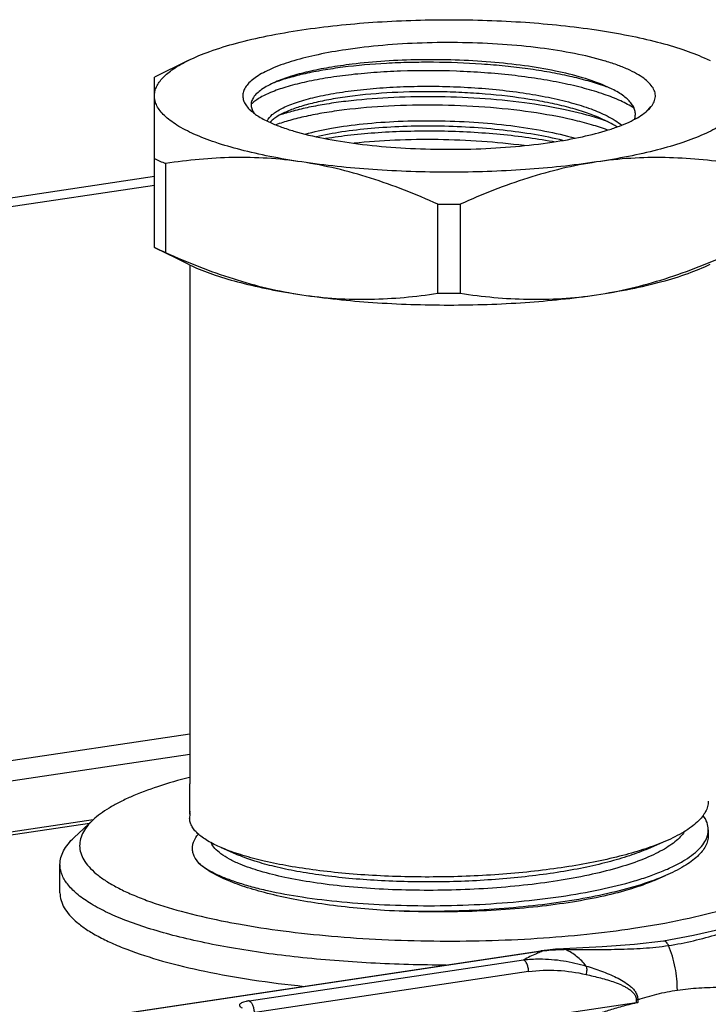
# Model space of a CAD drawing. Header units: millimetres. Extents: x 0 to 1189, y 0 to 841.
# Tile 5 of 27: x 304 to 339, y 321 to 371. Entities that reach past the tile are written whole.
import ezdxf

# ---------------------------------------------------------------- set-up
doc = ezdxf.new("R2010")
doc.units = ezdxf.units.MM
doc.header["$LTSCALE"] = 65.395
doc.layers.get('0').update_dxf_attribs({"linetype": 'CONTINUOUS'})

msp = doc.modelspace()

# ---------------------------------------------------------------- linework, layer by layer
at = {"color": 7, "linetype": 'CONTINUOUS'}
for p, q in [((312.155, 369.031), (310.442, 368.185)), ((338.433, 369.168), (338.73, 369.028)), ((310.441, 359.514), (310.442, 368.185)), ((333.74, 367.58), (333.374, 367.751)), ((335.52, 366.474), (335.511, 366.465)), ((335.52, 366.474), (335.512, 366.465)), ((316.329, 365.885), (316.325, 365.881)), ((316.334, 365.885), (316.33, 365.88)), ((333.496, 365.932), (333.125, 366.105)), ((311.014, 363.789), (311.013, 359.258)), ((252.996, 354.554), (310.442, 363.138)), ((253.746, 354.217), (310.442, 362.689)), ((324.87, 357.186), (324.87, 361.717)), ((326.014, 361.717), (326.013, 357.186)), ((312.153, 358.668), (310.441, 359.514)), ((312.153, 358.668), (312.451, 358.528)), ((312.241, 358.626), (312.238, 332.212)), ((298.159, 332.658), (312.238, 334.762)), ((298.445, 331.658), (312.238, 333.719)), ((312.243, 332.121), (312.238, 332.212)), ((312.243, 330.662), (312.243, 332.121)), ((307.32, 330.375), (299.159, 329.156)), ((307.325, 330.379), (306.361, 329.483)), ((312.238, 330.752), (312.243, 330.662)), ((312.238, 330.662), (312.237, 330.459)), ((307.133, 330.201), (298.858, 328.966)), ((338.637, 329.872), (338.637, 329.58)), ((336.466, 329.294), (335.577, 328.91)), ((314.006, 328.897), (313.841, 328.967)), ((313.841, 328.967), (314.727, 328.584)), ((305.637, 326.661), (305.637, 328.11)), ((335.875, 327.286), (336.463, 327.54)), ((314.717, 325.079), (314.723, 325.078)), ((314.718, 325.079), (314.724, 325.078)), ((303.888, 319.789), (330.115, 323.704)), ((330.189, 323.693), (303.961, 319.778)), ((315.268, 321.167), (329.237, 323.252)), ((329.487, 322.657), (315.569, 320.579)), ((334.968, 321.06), (330.751, 320.431)), ((334.969, 321.21), (334.968, 321.06)), ((335.048, 321.225), (335.047, 321.075))]:
    msp.add_line(p, q, dxfattribs=at)
for points in [[(341.46, 325.338), (339.526, 324.864), (337.876, 324.486), (336.363, 324.21)], [(331.269, 323.817), (330.857, 323.789), (330.45, 323.749), (330.115, 323.704)], [(336.363, 324.21), (334.886, 324.037), (333.231, 323.922), (331.27, 323.817)]]:
    msp.add_lwpolyline(points, dxfattribs=at)
for centre, radius, start, end in [((319.119, 361.193), 7.188, 110.5138, 111.6178), ((329.852, 357.69), 10.633, 68.9688, 70.6978), ((333.72, 368.132), 2.447, 316.0256, 317.0705), ((334.164, 367.561), 1.738, 319.8874, 320.8622), ((334.199, 367.533), 1.693, 320.8646, 321.298), ((334.151, 368.013), 2.067, 311.3789, 312.9246), ((333.698, 368.152), 2.477, 317.3596, 318.5783), ((329.424, 354.746), 11.899, 69.9788, 71.9383), ((329.744, 355.633), 10.955, 69.7282, 69.965), ((333.745, 368.505), 2.705, 306.964, 307.3123), ((326.126, 340.106), 25.213, 79.3898, 79.548), ((314.893, 373.229), 10.206, 244.1444, 245.8637), ((315.494, 374.579), 11.684, 245.8804, 247.4518), ((325.45, 427.381), 65.667, 269.49425, 270.49207), ((314.793, 368.486), 9.972, 244.1242, 245.8839), ((315.393, 369.815), 11.429, 245.8629, 247.4693), ((325.449, 422.85), 65.667, 269.49425, 270.49207), ((312.985, 330.752), 0.748, 174.1025, 179.9826), ((321.701, 364.01), 39.553, 258.5404, 259.8286), ((334.628, 312.661), 11.892, 111.9192, 112.2323)]:
    msp.add_arc(centre, radius, start, end, dxfattribs=at)
for points, knots in [([(317.942, 370.591), (319.142, 370.77), (321.639, 371.027), (325.442, 371.152), (329.245, 371.026), (331.743, 370.768), (332.942, 370.589)], [0, 0, 0, 0, 0.241819, 0.499996, 0.758175, 1, 1, 1, 1]), ([(312.155, 369.031), (312.515, 369.209), (313.327, 369.539), (314.678, 369.951), (316.241, 370.311), (317.355, 370.503), (317.942, 370.591)], [0, 0, 0, 0, 0.200388, 0.436106, 0.704061, 1, 1, 1, 1]), ([(332.942, 370.589), (333.488, 370.507), (334.529, 370.329), (336, 370), (337.291, 369.625), (338.077, 369.327), (338.433, 369.168)], [0, 0, 0, 0, 0.291168, 0.557199, 0.794416, 1, 1, 1, 1]), ([(334.535, 368.586), (334.352, 368.668), (333.957, 368.825), (333.061, 369.113), (331.764, 369.418), (330.034, 369.69), (328.129, 369.872), (326.121, 369.957), (324.087, 369.94), (322.106, 369.823), (320.815, 369.675), (320.192, 369.582)], [0, 0, 0, 0, 0.041458, 0.087882, 0.194395, 0.316385, 0.449749, 0.589809, 0.731563, 0.869933, 1, 1, 1, 1]), ([(320.192, 369.582), (319.716, 369.511), (318.822, 369.354), (317.589, 369.05), (316.693, 368.746), (316.096, 368.474), (315.734, 368.273), (315.437, 368.064), (315.205, 367.848), (315.042, 367.626), (314.949, 367.396), (314.933, 367.161), (314.994, 366.929), (315.129, 366.704), (315.254, 366.569), (315.326, 366.502)], [0, 0, 0, 0, 0.209927, 0.395876, 0.553963, 0.621779, 0.681921, 0.73451, 0.779987, 0.819274, 0.853997, 0.886617, 0.920119, 0.957255, 1, 1, 1, 1]), ([(310.442, 367.23), (310.442, 367.309), (310.461, 367.47), (310.547, 367.707), (310.687, 367.941), (310.88, 368.17), (311.125, 368.396), (311.541, 368.705), (311.899, 368.905), (312.155, 369.031)], [0, 0, 0, 0, 0.090498, 0.185404, 0.288504, 0.402673, 0.529898, 0.67146, 1, 1, 1, 1]), ([(333.367, 367.726), (333.089, 367.823), (332.498, 368.006), (331.559, 368.239), (330.534, 368.443), (329.438, 368.615), (328.286, 368.752), (326.687, 368.889), (325.065, 368.95), (323.448, 368.937), (321.904, 368.877), (320.429, 368.75), (319.05, 368.548), (318.138, 368.373), (317.328, 368.171), (316.829, 368.011), (316.6, 367.925)], [0, 0, 0, 0, 0.051958, 0.109136, 0.170893, 0.236474, 0.305057, 0.375783, 0.519932, 0.591488, 0.661433, 0.792857, 0.852689, 0.907552, 0.956818, 1, 1, 1, 1]), ([(333.374, 367.751), (333.005, 367.91), (332.175, 368.194), (330.804, 368.524), (329.24, 368.786), (326.935, 369.033), (324.557, 369.107), (322.202, 369.015), (321.056, 368.911), (320.502, 368.844)], [0, 0, 0, 0, 0.092372, 0.201593, 0.324524, 0.457342, 0.735248, 0.871461, 1, 1, 1, 1]), ([(334.862, 366.606), (334.645, 366.744), (334.145, 367.005), (333.297, 367.336), (332.3, 367.635), (331.173, 367.896), (329.938, 368.116), (328.616, 368.291), (327.235, 368.418), (325.349, 368.521), (323.468, 368.523), (321.636, 368.425), (320.352, 368.306), (319.166, 368.142), (318.099, 367.939), (317.172, 367.702), (316.611, 367.508), (316.359, 367.402)], [0, 0, 0, 0, 0.040866, 0.089154, 0.144404, 0.205923, 0.272713, 0.343642, 0.417511, 0.493013, 0.643487, 0.715781, 0.784395, 0.848134, 0.905869, 0.956716, 1, 1, 1, 1]), ([(320.502, 368.844), (320.11, 368.796), (319.363, 368.688), (318.313, 368.481), (317.4, 368.239), (316.848, 368.042), (316.601, 367.935)], [0, 0, 0, 0, 0.295206, 0.562994, 0.798988, 1, 1, 1, 1]), ([(335.682, 366.626), (335.748, 366.702), (335.861, 366.858), (335.951, 367.122), (335.939, 367.391), (335.828, 367.653), (335.627, 367.904), (335.34, 368.146), (334.969, 368.379), (334.688, 368.517), (334.535, 368.586)], [0, 0, 0, 0, 0.111533, 0.209199, 0.302556, 0.402555, 0.51808, 0.654603, 0.814892, 1, 1, 1, 1]), ([(316.601, 367.935), (316.47, 367.879), (316.231, 367.765), (315.913, 367.574), (315.664, 367.376), (315.484, 367.172), (315.377, 366.959), (315.35, 366.738), (315.406, 366.52), (315.488, 366.39), (315.537, 366.327)], [0, 0, 0, 0, 0.187634, 0.350375, 0.489241, 0.606694, 0.707535, 0.799831, 0.894093, 1, 1, 1, 1]), ([(316.359, 367.402), (316.158, 367.318), (315.878, 367.184), (315.555, 366.969), (315.424, 366.858), (315.368, 366.802)], [0, 0, 0, 0, 0.560829, 0.794958, 1, 1, 1, 1]), ([(316.187, 365.949), (316.242, 366.077), (316.401, 366.254), (316.667, 366.449), (316.937, 366.602), (317.258, 366.748), (317.78, 366.945), (318.55, 367.163), (319.602, 367.374), (320.796, 367.542), (322.105, 367.659), (323.496, 367.721), (324.935, 367.728), (326.387, 367.676), (327.815, 367.564), (329.185, 367.398), (330.464, 367.178), (331.619, 366.909), (332.624, 366.599), (333.228, 366.346), (333.496, 366.21)], [0, 0, 0, 0, 0.023372, 0.038237, 0.055494, 0.075225, 0.097426, 0.14895, 0.209255, 0.277145, 0.351132, 0.429545, 0.510591, 0.592397, 0.673079, 0.75079, 0.823792, 0.890505, 0.949568, 1, 1, 1, 1]), ([(333.125, 366.105), (332.884, 366.21), (332.359, 366.406), (331.508, 366.656), (330.558, 366.877), (329.142, 367.134), (327.641, 367.309), (326.088, 367.409), (324.509, 367.46), (322.603, 367.425), (320.778, 367.269), (319.453, 367.066), (318.594, 366.89), (317.848, 366.689), (317.396, 366.526), (317.194, 366.438)], [0, 0, 0, 0, 0.04873, 0.103689, 0.164202, 0.229456, 0.370307, 0.443804, 0.517847, 0.662973, 0.796773, 0.856874, 0.911232, 0.95912, 1, 1, 1, 1]), ([(334.88, 366.037), (334.902, 366.101), (334.932, 366.234), (334.921, 366.44), (334.852, 366.644), (334.73, 366.843), (334.555, 367.037), (334.329, 367.227), (334.053, 367.411), (333.849, 367.524), (333.74, 367.58)], [0, 0, 0, 0, 0.097302, 0.19266, 0.292478, 0.402222, 0.52584, 0.665867, 0.823726, 1, 1, 1, 1]), ([(312.452, 365.289), (312.154, 365.423), (311.736, 365.635), (311.246, 365.968), (310.958, 366.21), (310.731, 366.458), (310.566, 366.711), (310.465, 366.969), (310.442, 367.145), (310.442, 367.23)], [0, 0, 0, 0, 0.334402, 0.477575, 0.605367, 0.718981, 0.820412, 0.912694, 1, 1, 1, 1]), ([(333.113, 366.059), (332.534, 366.248), (331.262, 366.571), (329.217, 366.91), (326.98, 367.126), (324.665, 367.21), (322.39, 367.161), (320.575, 367.012), (319.234, 366.825), (318.338, 366.662), (317.534, 366.475), (317.034, 366.326), (316.803, 366.246)], [0, 0, 0, 0, 0.110751, 0.238146, 0.376457, 0.519089, 0.659167, 0.789975, 0.849911, 0.905275, 0.955477, 1, 1, 1, 1]), ([(340.442, 367.227), (340.442, 367.141), (340.419, 366.965), (340.318, 366.708), (340.153, 366.455), (339.926, 366.207), (339.638, 365.965), (339.148, 365.632), (338.382, 365.243), (337.291, 364.829), (335.999, 364.455), (334.529, 364.126), (333.488, 363.948), (332.942, 363.866)], [0, 0, 0, 0, 0.029695, 0.061082, 0.095578, 0.134218, 0.177681, 0.226374, 0.340106, 0.475767, 0.632304, 0.807857, 1, 1, 1, 1]), ([(315.326, 366.502), (315.458, 366.379), (315.788, 366.144), (316.147, 365.962), (316.349, 365.871)], [0, 0, 0, 0, 0.449423, 1, 1, 1, 1]), ([(317.194, 366.438), (317.015, 366.361), (316.767, 366.239), (316.486, 366.04), (316.375, 365.937), (316.329, 365.885)], [0, 0, 0, 0, 0.56471, 0.79766, 1, 1, 1, 1]), ([(333.514, 365.492), (333.241, 365.592), (332.657, 365.78), (331.366, 366.114), (329.558, 366.438), (327.234, 366.683), (324.809, 366.783), (322.42, 366.738), (320.516, 366.579), (319.117, 366.379), (318.19, 366.204), (317.367, 366.002), (316.859, 365.841), (316.626, 365.755)], [0, 0, 0, 0, 0.051025, 0.107446, 0.23368, 0.372586, 0.516892, 0.658934, 0.791197, 0.851441, 0.906735, 0.956444, 1, 1, 1, 1]), ([(335.385, 366.354), (335.397, 366.363), (335.442, 366.398), (335.485, 366.434), (335.517, 366.462)], [0, 0, 0, 0, 0.256951, 1, 1, 1, 1]), ([(335.671, 366.631), (335.663, 366.62), (335.625, 366.571), (335.583, 366.525), (335.549, 366.491)], [0, 0, 0, 0, 0.223945, 1, 1, 1, 1]), ([(335.555, 366.513), (335.572, 366.532), (335.596, 366.56), (335.624, 366.594), (335.641, 366.614), (335.652, 366.628), (335.661, 366.639), (335.669, 366.648), (335.676, 366.657), (335.684, 366.665), (335.687, 366.669), (335.694, 366.673), (335.694, 366.67), (335.693, 366.667), (335.691, 366.663), (335.687, 366.656), (335.681, 366.645), (335.675, 366.637), (335.671, 366.631)], [0, 0, 0, 0, 0.28718, 0.435664, 0.512758, 0.593523, 0.636316, 0.682093, 0.734261, 0.766762, 0.804161, 0.81824, 0.825297, 0.836473, 0.850239, 0.882589, 0.919114, 1, 1, 1, 1]), ([(335.558, 366.499), (335.57, 366.51), (335.612, 366.55), (335.653, 366.593), (335.682, 366.626)], [0, 0, 0, 0, 0.258221, 1, 1, 1, 1]), ([(318.117, 365.284), (318.559, 365.409), (319.538, 365.62), (321.123, 365.831), (322.894, 365.957), (324.774, 365.984), (326.684, 365.913), (328.54, 365.739), (330.264, 365.474), (331.351, 365.222), (331.856, 365.077)], [0, 0, 0, 0, 0.099398, 0.216155, 0.345825, 0.483235, 0.622848, 0.759037, 0.886379, 1, 1, 1, 1]), ([(330.692, 364.875), (331.207, 364.952), (332.167, 365.123), (333.306, 365.413), (334.094, 365.681), (334.589, 365.886), (335.013, 366.101), (335.262, 366.261), (335.372, 366.344)], [0, 0, 0, 0, 0.315673, 0.591386, 0.712134, 0.820636, 0.916578, 1, 1, 1, 1]), ([(333.496, 366.21), (333.634, 366.139), (333.889, 365.997), (334.127, 365.828), (334.23, 365.741)], [0, 0, 0, 0, 0.534118, 1, 1, 1, 1]), ([(333.983, 365.648), (333.946, 365.673), (333.789, 365.776), (333.624, 365.867), (333.496, 365.932)], [0, 0, 0, 0, 0.235071, 1, 1, 1, 1]), ([(316.349, 365.871), (316.532, 365.789), (316.928, 365.632), (317.823, 365.343), (319.12, 365.039), (320.85, 364.767), (322.756, 364.585), (324.763, 364.5), (326.797, 364.517), (328.779, 364.634), (330.07, 364.782), (330.692, 364.875)], [0, 0, 0, 0, 0.041458, 0.087882, 0.194395, 0.316385, 0.449749, 0.589809, 0.731563, 0.869933, 1, 1, 1, 1]), ([(331.237, 364.963), (330.76, 365.08), (329.752, 365.283), (327.605, 365.578), (325.362, 365.709), (323.114, 365.684), (321.51, 365.586), (320.04, 365.417), (319.116, 365.25), (318.687, 365.151)], [0, 0, 0, 0, 0.116547, 0.243778, 0.514211, 0.648876, 0.777377, 0.895633, 1, 1, 1, 1]), ([(330.7, 364.901), (330.244, 364.985), (329.302, 365.132), (327.345, 365.348), (325.333, 365.447), (323.32, 365.432), (321.857, 365.365), (320.474, 365.243), (319.584, 365.124), (319.158, 365.054)], [0, 0, 0, 0, 0.119974, 0.246619, 0.509585, 0.640603, 0.767711, 0.888304, 1, 1, 1, 1]), ([(317.942, 363.868), (317.396, 363.95), (316.355, 364.128), (314.885, 364.457), (313.594, 364.832), (312.807, 365.13), (312.452, 365.289)], [0, 0, 0, 0, 0.291168, 0.557199, 0.794416, 1, 1, 1, 1]), ([(329.257, 364.699), (328.543, 364.793), (327.086, 364.936), (324.89, 365.025), (322.721, 364.994), (321.297, 364.893), (320.608, 364.82)], [0, 0, 0, 0, 0.249208, 0.506337, 0.760279, 1, 1, 1, 1]), ([(317.942, 363.868), (317.361, 363.955), (316.197, 364.079), (313.878, 364.128), (312.149, 363.963), (311.014, 363.789)], [0, 0, 0, 0, 0.253649, 0.504512, 1, 1, 1, 1]), ([(339.87, 363.785), (338.735, 363.96), (337.007, 364.125), (334.688, 364.076), (333.524, 363.953), (332.942, 363.866)], [0, 0, 0, 0, 0.495487, 0.74635, 1, 1, 1, 1]), ([(324.87, 361.717), (323.753, 362.223), (322.047, 362.9), (319.709, 363.552), (318.531, 363.78), (317.942, 363.868)], [0, 0, 0, 0, 0.505845, 0.754525, 1, 1, 1, 1]), ([(332.942, 363.866), (331.743, 363.687), (329.245, 363.43), (325.442, 363.304), (321.639, 363.431), (319.142, 363.689), (317.942, 363.868)], [0, 0, 0, 0, 0.241819, 0.499996, 0.758175, 1, 1, 1, 1]), ([(332.942, 363.866), (332.353, 363.778), (331.175, 363.55), (328.838, 362.899), (327.131, 362.222), (326.014, 361.717)], [0, 0, 0, 0, 0.245474, 0.494154, 1, 1, 1, 1]), ([(311.013, 359.258), (312.131, 358.752), (313.837, 358.075), (316.175, 357.423), (317.353, 357.194), (317.941, 357.106)], [0, 0, 0, 0, 0.505845, 0.754525, 1, 1, 1, 1]), ([(332.941, 357.105), (333.53, 357.193), (334.708, 357.421), (337.046, 358.072), (338.752, 358.749), (339.87, 359.254)], [0, 0, 0, 0, 0.245474, 0.494154, 1, 1, 1, 1]), ([(312.451, 358.528), (312.807, 358.368), (313.593, 358.07), (314.884, 357.696), (316.354, 357.366), (317.396, 357.188), (317.941, 357.106)], [0, 0, 0, 0, 0.205584, 0.442801, 0.708832, 1, 1, 1, 1]), ([(332.941, 357.105), (333.528, 357.192), (334.643, 357.384), (336.206, 357.744), (337.557, 358.156), (338.369, 358.486), (338.729, 358.664)], [0, 0, 0, 0, 0.295939, 0.563894, 0.799612, 1, 1, 1, 1]), ([(317.941, 357.106), (318.523, 357.02), (319.687, 356.896), (322.006, 356.847), (323.735, 357.012), (324.87, 357.186)], [0, 0, 0, 0, 0.253649, 0.504512, 1, 1, 1, 1]), ([(317.941, 357.106), (319.141, 356.927), (321.638, 356.669), (325.441, 356.543), (329.244, 356.668), (331.742, 356.926), (332.941, 357.105)], [0, 0, 0, 0, 0.241825, 0.500004, 0.758181, 1, 1, 1, 1]), ([(326.013, 357.186), (327.148, 357.011), (328.877, 356.846), (331.196, 356.895), (332.36, 357.018), (332.941, 357.105)], [0, 0, 0, 0, 0.495487, 0.74635, 1, 1, 1, 1]), ([(312.233, 332.538), (311.686, 332.398), (310.671, 332.108), (309.478, 331.664), (308.661, 331.279), (308.145, 330.993), (307.701, 330.699), (307.44, 330.487), (307.325, 330.379)], [0, 0, 0, 0, 0.313119, 0.585151, 0.705051, 0.814036, 0.912227, 1, 1, 1, 1]), ([(338.638, 331.333), (338.638, 331.242), (338.613, 331.056), (338.503, 330.783), (338.324, 330.516), (338.077, 330.256), (337.766, 330.001), (337.237, 329.653), (336.787, 329.432), (336.466, 329.294)], [0, 0, 0, 0, 0.086614, 0.178362, 0.279496, 0.393129, 0.521222, 0.664853, 1, 1, 1, 1]), ([(307.325, 330.379), (307.209, 330.271), (307.004, 330.054), (306.774, 329.697), (306.645, 329.331), (306.625, 328.959), (306.714, 328.59), (306.907, 328.229), (307.2, 327.877), (307.589, 327.534), (308.073, 327.2), (308.649, 326.876), (309.316, 326.565), (310.364, 326.149), (311.878, 325.681), (313.157, 325.385), (313.843, 325.246)], [0, 0, 0, 0, 0.046967, 0.08831, 0.125625, 0.161158, 0.197522, 0.237153, 0.281894, 0.332949, 0.391019, 0.456454, 0.529363, 0.609685, 0.791691, 1, 1, 1, 1]), ([(313.841, 328.967), (313.603, 329.069), (313.27, 329.232), (312.879, 329.489), (312.649, 329.675), (312.468, 329.866), (312.336, 330.06), (312.256, 330.258), (312.237, 330.394), (312.237, 330.459)], [0, 0, 0, 0, 0.337953, 0.481914, 0.609914, 0.723155, 0.823628, 0.914446, 1, 1, 1, 1]), ([(334.837, 324.86), (335.689, 324.987), (337.29, 325.269), (339.199, 325.737), (340.545, 326.167), (341.412, 326.497), (342.172, 326.843), (342.82, 327.204), (343.352, 327.578), (343.766, 327.964), (344.059, 328.362), (344.225, 328.774), (344.254, 329.194), (344.144, 329.61), (343.903, 330.013), (343.679, 330.255), (343.55, 330.374)], [0, 0, 0, 0, 0.209915, 0.395853, 0.478591, 0.553988, 0.621801, 0.681939, 0.734525, 0.78, 0.819285, 0.854006, 0.886624, 0.920124, 0.957257, 1, 1, 1, 1]), ([(338.637, 329.872), (338.637, 329.997), (338.588, 330.261), (338.456, 330.493), (338.376, 330.605)], [0, 0, 0, 0, 0.474374, 1, 1, 1, 1]), ([(338.6, 329.593), (338.606, 329.616), (338.628, 329.708), (338.637, 329.802), (338.637, 329.872)], [0, 0, 0, 0, 0.253881, 1, 1, 1, 1]), ([(305.637, 328.11), (305.637, 328.227), (305.67, 328.468), (305.813, 328.821), (306.047, 329.166), (306.248, 329.378), (306.361, 329.483)], [0, 0, 0, 0, 0.219623, 0.452631, 0.710117, 1, 1, 1, 1]), ([(312.719, 328.161), (312.619, 328.272), (312.491, 328.451), (312.396, 328.715), (312.369, 328.907), (312.385, 329.099), (312.465, 329.363), (312.584, 329.543), (312.679, 329.654)], [0, 0, 0, 0, 0.269847, 0.389622, 0.504071, 0.617858, 0.735836, 1, 1, 1, 1]), ([(312.719, 328.161), (312.831, 328.066), (313.092, 327.881), (313.545, 327.633), (314.089, 327.397), (314.718, 327.173), (315.427, 326.965), (316.515, 326.699), (318.039, 326.423), (320.027, 326.185), (322.18, 326.04), (324.431, 325.992), (326.713, 326.047), (328.956, 326.201), (331.093, 326.454), (333.06, 326.796), (334.558, 327.163), (335.623, 327.501), (336.314, 327.762), (336.924, 328.037), (337.447, 328.325), (337.88, 328.624), (338.221, 328.933), (338.467, 329.251), (338.569, 329.481), (338.6, 329.593)], [0, 0, 0, 0, 0.016246, 0.035247, 0.057061, 0.08166, 0.108957, 0.138811, 0.205454, 0.2799, 0.36011, 0.44384, 0.528713, 0.612323, 0.692318, 0.766487, 0.832872, 0.862634, 0.889892, 0.914535, 0.936503, 0.955813, 0.972599, 0.987156, 1, 1, 1, 1]), ([(336.466, 329.294), (336.136, 329.151), (335.415, 328.883), (334.246, 328.542), (332.936, 328.241), (331.505, 327.984), (329.976, 327.776), (327.818, 327.564), (325.063, 327.439), (322.318, 327.489), (320.191, 327.639), (318.705, 327.799), (317.326, 328.007), (316.079, 328.257), (314.981, 328.544), (314.31, 328.774), (314.006, 328.897)], [0, 0, 0, 0, 0.047332, 0.100898, 0.160069, 0.224073, 0.292006, 0.362884, 0.509212, 0.654323, 0.723695, 0.78954, 0.850899, 0.9069, 0.956793, 1, 1, 1, 1]), ([(337.414, 329.772), (337.355, 329.681), (337.208, 329.499), (336.932, 329.247), (336.59, 329.002), (336.183, 328.764), (335.714, 328.536), (334.979, 328.232), (333.921, 327.888), (332.502, 327.543), (330.918, 327.254), (329.208, 327.031), (327.409, 326.876), (325.564, 326.793), (323.717, 326.782), (321.91, 326.843), (320.185, 326.973), (318.583, 327.168), (317.14, 327.423), (315.89, 327.729), (315.136, 327.984), (314.801, 328.124)], [0, 0, 0, 0, 0.014004, 0.029866, 0.04779, 0.067891, 0.090207, 0.114701, 0.169912, 0.232749, 0.302006, 0.376298, 0.45405, 0.533578, 0.61316, 0.691042, 0.765531, 0.835029, 0.898052, 0.953382, 1, 1, 1, 1]), ([(338.637, 329.58), (338.637, 329.49), (338.612, 329.303), (338.502, 329.03), (338.323, 328.763), (338.077, 328.502), (337.764, 328.248), (337.235, 327.899), (336.784, 327.679), (336.463, 327.54)], [0, 0, 0, 0, 0.086511, 0.178233, 0.279428, 0.393083, 0.521142, 0.664751, 1, 1, 1, 1]), ([(314.801, 328.124), (314.616, 328.201), (314.282, 328.357), (313.847, 328.622), (313.526, 328.899), (313.377, 329.109), (313.33, 329.214)], [0, 0, 0, 0, 0.321344, 0.592637, 0.816293, 1, 1, 1, 1]), ([(335.577, 328.91), (335.266, 328.776), (334.589, 328.525), (333.491, 328.206), (332.261, 327.926), (330.918, 327.687), (329.485, 327.494), (327.466, 327.3), (324.896, 327.188), (322.341, 327.241), (320.369, 327.388), (318.998, 327.543), (317.733, 327.741), (316.595, 327.978), (315.602, 328.249), (314.999, 328.467), (314.727, 328.584)], [0, 0, 0, 0, 0.047872, 0.102033, 0.161859, 0.226506, 0.295066, 0.366517, 0.513672, 0.658999, 0.728174, 0.793609, 0.854299, 0.909399, 0.958162, 1, 1, 1, 1]), ([(325.3, 322.985), (324.018, 322.987), (321.502, 323.055), (317.851, 323.342), (314.971, 323.736), (312.85, 324.144), (311.424, 324.479), (310.131, 324.847), (308.983, 325.245), (307.99, 325.671), (307.161, 326.118), (306.501, 326.586), (306.016, 327.071), (305.754, 327.508), (305.654, 327.856), (305.637, 328.026), (305.637, 328.11)], [0, 0, 0, 0, 0.181631, 0.35659, 0.518748, 0.593288, 0.662636, 0.726265, 0.783742, 0.834758, 0.879166, 0.917063, 0.948927, 0.975862, 0.988124, 1, 1, 1, 1]), ([(322.16, 325.765), (321.089, 325.837), (319.532, 325.992), (317.548, 326.324), (316.241, 326.611), (315.09, 326.939), (314.114, 327.301), (313.327, 327.692), (312.892, 328), (312.719, 328.161)], [0, 0, 0, 0, 0.326524, 0.475431, 0.611701, 0.733431, 0.839145, 0.927973, 1, 1, 1, 1]), ([(336.463, 327.54), (336.055, 327.364), (335.151, 327.04), (333.671, 326.643), (331.995, 326.308), (330.164, 326.041), (328.221, 325.85), (325.541, 325.699), (323.511, 325.705), (322.16, 325.765)], [0, 0, 0, 0, 0.091969, 0.198178, 0.316688, 0.445105, 0.58068, 0.720441, 1, 1, 1, 1]), ([(335.875, 327.286), (335.499, 327.124), (334.657, 326.828), (333.268, 326.471), (331.679, 326.173), (329.927, 325.94), (328.056, 325.779), (325.454, 325.664), (323.478, 325.693), (322.16, 325.765)], [0, 0, 0, 0, 0.088433, 0.192253, 0.309491, 0.43759, 0.573749, 0.714948, 1, 1, 1, 1]), ([(305.637, 326.661), (305.637, 326.533), (305.677, 326.266), (305.85, 325.879), (306.131, 325.502), (306.517, 325.135), (307.005, 324.777), (307.593, 324.43), (308.279, 324.095), (309.366, 323.647), (310.947, 323.142), (313.084, 322.633), (315.491, 322.209), (317.185, 321.996), (318.068, 321.904)], [0, 0, 0, 0, 0.027607, 0.057218, 0.090438, 0.128352, 0.171609, 0.220548, 0.275297, 0.335838, 0.473684, 0.632258, 0.808815, 1, 1, 1, 1]), ([(336.612, 323.982), (337.038, 324.046), (337.885, 324.212), (339.133, 324.548), (340.366, 324.92), (341.184, 325.172), (341.592, 325.296)], [0, 0, 0, 0, 0.250454, 0.501508, 0.751933, 1, 1, 1, 1]), ([(314.723, 325.078), (315.481, 324.942), (317.054, 324.703), (319.49, 324.443), (322.043, 324.273), (324.664, 324.197), (327.3, 324.217), (329.9, 324.331), (332.41, 324.538), (334.045, 324.741), (334.837, 324.86)], [0, 0, 0, 0, 0.114316, 0.236326, 0.36382, 0.494452, 0.625799, 0.755421, 0.880921, 1, 1, 1, 1]), ([(331.382, 323.772), (331.367, 323.785), (331.332, 323.809), (331.29, 323.818), (331.27, 323.817)], [0, 0, 0, 0, 0.502915, 1, 1, 1, 1]), ([(331.382, 323.772), (331.827, 323.776), (332.709, 323.779), (334.025, 323.786), (335.326, 323.83), (336.187, 323.919), (336.612, 323.982)], [0, 0, 0, 0, 0.25436, 0.505396, 0.75356, 1, 1, 1, 1]), ([(336.612, 323.982), (336.599, 324.012), (336.57, 324.071), (336.514, 324.147), (336.445, 324.203), (336.388, 324.214), (336.363, 324.21)], [0, 0, 0, 0, 0.275707, 0.546478, 0.789458, 1, 1, 1, 1]), ([(337.062, 321.711), (337.062, 322.093), (337.004, 322.678), (336.821, 323.433), (336.688, 323.804), (336.612, 323.982)], [0, 0, 0, 0, 0.492589, 0.751016, 1, 1, 1, 1]), ([(330.128, 323.668), (330.048, 323.635), (329.746, 323.508), (329.449, 323.366), (329.237, 323.252)], [0, 0, 0, 0, 0.265173, 1, 1, 1, 1]), ([(329.237, 323.252), (329.508, 323.285), (330.185, 323.323), (331.259, 323.233), (332.042, 323.053), (332.423, 322.938)], [0, 0, 0, 0, 0.254082, 0.629512, 1, 1, 1, 1]), ([(330.189, 323.693), (330.183, 323.695), (330.159, 323.704), (330.133, 323.707), (330.115, 323.704)], [0, 0, 0, 0, 0.257375, 1, 1, 1, 1]), ([(331.382, 323.772), (331.283, 323.77), (330.884, 323.759), (330.486, 323.729), (330.189, 323.693)], [0, 0, 0, 0, 0.248663, 1, 1, 1, 1]), ([(332.423, 322.938), (332.278, 323.117), (331.961, 323.438), (331.579, 323.68), (331.382, 323.772)], [0, 0, 0, 0, 0.514426, 1, 1, 1, 1]), ([(329.487, 322.657), (329.487, 322.719), (329.474, 322.847), (329.431, 323), (329.377, 323.11), (329.324, 323.189), (329.273, 323.236), (329.237, 323.252)], [0, 0, 0, 0, 0.277967, 0.571213, 0.705203, 0.822889, 1, 1, 1, 1]), ([(332.423, 322.938), (332.444, 322.87), (332.457, 322.724), (332.433, 322.581), (332.413, 322.51)], [0, 0, 0, 0, 0.4907, 1, 1, 1, 1]), ([(332.423, 322.938), (332.554, 322.897), (332.816, 322.812), (333.203, 322.676), (333.584, 322.528), (333.956, 322.362), (334.314, 322.172), (334.596, 321.982), (334.796, 321.797), (334.927, 321.636), (335.023, 321.443), (335.047, 321.298), (335.048, 321.225)], [0, 0, 0, 0, 0.125422, 0.250199, 0.374383, 0.498003, 0.621166, 0.744203, 0.806101, 0.868748, 0.932995, 1, 1, 1, 1]), ([(329.487, 322.657), (329.975, 322.73), (330.963, 322.761), (331.938, 322.617), (332.413, 322.51)], [0, 0, 0, 0, 0.503243, 1, 1, 1, 1]), ([(332.413, 322.51), (332.536, 322.483), (332.782, 322.426), (333.148, 322.333), (333.511, 322.231), (333.868, 322.115), (334.159, 322.001), (334.384, 321.894), (334.546, 321.802), (334.699, 321.696), (334.836, 321.568), (334.942, 321.406), (334.969, 321.276), (334.969, 321.21)], [0, 0, 0, 0, 0.12578, 0.251255, 0.376377, 0.501062, 0.625191, 0.687044, 0.748704, 0.810266, 0.871951, 0.934565, 1, 1, 1, 1]), ([(337.062, 321.711), (337.427, 321.765), (338.178, 321.841), (338.932, 321.86), (339.317, 321.862)], [0, 0, 0, 0, 0.489521, 1, 1, 1, 1]), ([(335.048, 321.225), (335.368, 321.33), (336.033, 321.525), (336.712, 321.659), (337.062, 321.711)], [0, 0, 0, 0, 0.488479, 1, 1, 1, 1]), ([(315.268, 321.167), (315.214, 321.159), (315.116, 321.141), (314.982, 321.105), (314.878, 321.064), (314.805, 321.019), (314.769, 320.972), (314.767, 320.934), (314.776, 320.907), (314.794, 320.882), (314.835, 320.846), (314.873, 320.826), (314.902, 320.813)], [0, 0, 0, 0, 0.210893, 0.39181, 0.537729, 0.64678, 0.724039, 0.757145, 0.791693, 0.831439, 0.87876, 1, 1, 1, 1]), ([(315.268, 321.167), (315.302, 321.151), (315.372, 321.089), (315.448, 320.955), (315.5, 320.786), (315.515, 320.663), (315.517, 320.602)], [0, 0, 0, 0, 0.175942, 0.423315, 0.715518, 1, 1, 1, 1]), ([(334.969, 321.06), (334.723, 321.004), (334.36, 320.909), (333.887, 320.778), (333.451, 320.645), (332.947, 320.472), (332.397, 320.248), (331.918, 320.014), (331.514, 319.77), (331.186, 319.518), (331.007, 319.332), (330.935, 319.238)], [0, 0, 0, 0, 0.169109, 0.250053, 0.327841, 0.47349, 0.605819, 0.724432, 0.829301, 0.920816, 1, 1, 1, 1]), ([(335.047, 321.075), (335.041, 321.073), (335.015, 321.068), (334.989, 321.063), (334.968, 321.06)], [0, 0, 0, 0, 0.237992, 1, 1, 1, 1]), ([(335.048, 321.225), (335.041, 321.223), (335.015, 321.218), (334.989, 321.213), (334.969, 321.21)], [0, 0, 0, 0, 0.241147, 1, 1, 1, 1])]:
    msp.add_open_spline(points, degree=3, knots=knots, dxfattribs=at)

doc.saveas('drawing.dxf')
